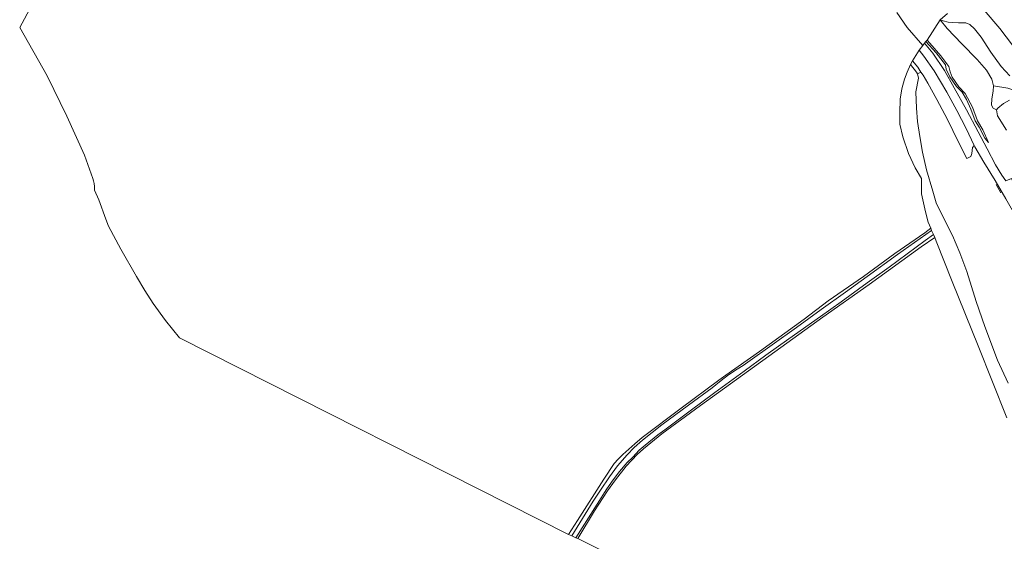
# Model space of a CAD drawing. Extents: x 176032 to 190000, y 318229 to 352878.
# Tile 37 of 184: x 176203 to 176701, y 319754 to 320018. Entities that reach past the tile are written whole.
import ezdxf

# ---------------------------------------------------------------- set-up
doc = ezdxf.new("R2010")
doc.units = 0
for name, color, linetype, lineweight in [('bp-b5-grasland', 253, 'Continuous', 18), ('gw-bs-kruinlijn', 253, 'Continuous', 18), ('gw-bs-teenlijn', 253, 'Continuous', 18), ('og-b5-bekleding', 253, 'Continuous', 18), ('og-b5-grond_ingericht', 253, 'Continuous', 18), ('og-b5-grond_nietingericht', 253, 'Continuous', 18), ('og-b5-water', 253, 'Continuous', 18), ('og-bs-terreinafscheiding', 7, 'Continuous', 18), ('vh-b5-verh_soort', 253, 'Continuous', 18), ('wb-bs-kribben', 253, 'Continuous', 18), ('wh-bs-waterlijn', 253, 'Continuous', 18), ('wm-bs-schrikhek', 253, 'Continuous', 18)]:
    doc.layers.add(name, color=color, linetype=linetype, lineweight=lineweight)
doc.layers.add('viewports', color=7, linetype='Continuous')

# ---------------------------------------------------------------- blocks, each defined once
blk = doc.blocks.new('x-ref dtb totaal grijs')
at = {"layer": 'bp-b5-grasland'}
blk.add_polyline3d([(176701.865, 319936.677, 44.98), (176699.851, 319939.559, 44.845), (176696.685, 319944.759, 44.733), (176692.435, 319952.823, 44.755), (176687.86, 319961.474, 44.62), (176682.084, 319972.521, 44.778), (176675.873, 319983.708, 44.643), (176670.848, 319992.523, 44.643), (176664.999, 320001.295, 44.733), (176660.821, 320006.355, 44.708), (176661.449, 320007.12, 44.688), (176666.654, 320001.427, 44.688), (176671.34, 319995.368, 44.688), (176671.822, 319993.158, 44.755), (176673.679, 319989.243, 44.53), (176677.052, 319984.45, 44.508), (176679.77, 319981.539, 44.553), (176681.975, 319977.809, 44.485), (176684.27, 319972.864, 44.62), (176686.445, 319966.945, 44.62), (176688.474, 319963.833, 44.755), (176691.349, 319958.297, 44.778), (176693.137, 319955.949, 45.003), (176690.373, 319962.525, 45.025), (176687.532, 319966.965, 45.138), (176685.007, 319973.923, 45.138), (176681.394, 319980.885, 45.115), (176678.168, 319984.291, 45.138), (176674.754, 319989.054, 45.205), (176673.783, 319991.871, 45.25), (176673.154, 319994.456, 45.273), (176669.082, 319999.918, 45.295), (176663.482, 320006.289, 45.25), (176662.087, 320007.828, 45.233), (176668.634, 320018.195, 44.913), (176672.244, 320013.76, 45.073), (176679.726, 320006.063, 45.006), (176687.46, 319997.997, 45.118), (176692.147, 319992.648, 45.118), (176694.846, 319988.142, 45.096), (176695.706, 319984.739, 45.163), (176695.597, 319982.103, 45.163), (176694.935, 319978.135, 45.186), (176694.707, 319974.974, 45.186), (176695.529, 319973.472, 45.163), (176697.282, 319972.577, 45.163), (176697.691, 319969.563, 45.141), (176702.329, 319962.315, 45.051)], dxfattribs=at)
for points in [[(176693.137, 319955.949, 45.003), (176691.349, 319958.297, 44.778), (176688.474, 319963.833, 44.755), (176686.445, 319966.945, 44.62), (176684.27, 319972.864, 44.62), (176681.975, 319977.809, 44.485), (176679.77, 319981.539, 44.553), (176677.052, 319984.45, 44.508), (176673.679, 319989.243, 44.53), (176671.822, 319993.158, 44.755), (176671.34, 319995.368, 44.688), (176666.654, 320001.427, 44.688), (176661.449, 320007.12, 44.688), (176662.087, 320007.828, 45.233), (176663.482, 320006.289, 45.25), (176669.082, 319999.918, 45.295), (176673.154, 319994.456, 45.273), (176673.783, 319991.871, 45.25), (176674.754, 319989.054, 45.205), (176678.168, 319984.291, 45.138), (176681.394, 319980.885, 45.115), (176685.007, 319973.923, 45.138), (176687.532, 319966.965, 45.138), (176690.373, 319962.525, 45.025)], [(176664.379, 319911.547, 45.047), (176647.155, 319899.256, 45.069), (176631.712, 319888.11, 45.065), (176620.716, 319880.229, 45.021), (176608.371, 319871.524, 44.96), (176596.035, 319862.332, 45.095), (176583.716, 319853.555, 45.161), (176571.391, 319844.776, 45.374), (176568.885, 319843.123, 45.335), (176565.943, 319841.278, 45.326), (176561.517, 319838.417, 45.291), (176557.778, 319835.587, 45.348), (176553.35, 319831.863, 45.248), (176541.292, 319822.999, 45.426), (176527.873, 319812.99, 45.552), (176518.085, 319805.25, 45.383), (176513.801, 319801.533, 45.008), (176510.295, 319797.929, 45.27), (176505.327, 319792.313, 45.439), (176501.328, 319786.671, 45.348), (176496.696, 319779.906, 45.343), (176493.063, 319774.381, 45.252), (176482.276, 319756.844, 45.129), (176480.511, 319757.565, 44.969), (176485.097, 319764.693, 45), (176498.347, 319785.47, 45.204), (176503.684, 319793.398, 45.213), (176505.718, 319795.663, 45.217), (176508.089, 319798.03, 45.217), (176514.085, 319803.472, 45.209), (176517.775, 319806.569, 45.191), (176537.501, 319821.512, 45.156), (176556.73, 319835.73, 45.287), (176560.147, 319838.247, 45.265), (176577.302, 319850.162, 45.365), (176599.812, 319866.595, 44.995), (176612.043, 319875.772, 45.043), (176629.851, 319888.175, 45.056), (176645.82, 319899.745, 45.004), (176660.89, 319910.364, 45.021), (176663.98, 319912.622, 44.982)], [(176666.037, 319907.899, 44.968), (176659.067, 319903.157, 44.956), (176632.709, 319884.184, 44.804), (176609.314, 319867.574, 44.869), (176588.019, 319852.261, 45.222), (176568.556, 319838.139, 45.165), (176547.359, 319822.855, 45.139), (176527.803, 319808.506, 45.135), (176518.56, 319800.939, 45.13), (176515.236, 319797.992, 45.135), (176509.649, 319792.082, 45.191), (176504.331, 319785.279, 45.195), (176500.23, 319779.586, 45.139), (176493.736, 319769.511, 45.069), (176485.195, 319755.478, 45), (176484.266, 319755.84, 45.143), (176495.078, 319772.835, 45.161), (176500.023, 319780.577, 45.182), (176503.196, 319785.232, 45.174), (176506.323, 319789.346, 45.213), (176510.27, 319793.907, 45.213), (176513.041, 319796.635, 45.021), (176516.384, 319800.15, 45.213), (176519.283, 319802.793, 45.235), (176525.738, 319807.975, 45.283), (176529.236, 319810.544, 45.274), (176542.076, 319820.154, 45.313), (176554.662, 319829.412, 45.248), (176569.522, 319840.223, 45.222), (176580.456, 319848.289, 45.217), (176592.113, 319856.532, 45.095), (176608.105, 319867.945, 44.93), (176618.629, 319875.393, 44.825), (176631.682, 319884.888, 44.86), (176642.914, 319892.913, 44.791), (176661.123, 319906.38, 44.965), (176665.394, 319909.445, 44.925)]]:
    blk.add_polyline3d(points, close=True, dxfattribs=at)
at = {"layer": 'gw-bs-kruinlijn'}
for points in [[(176702.329, 319962.315, 45.051), (176697.691, 319969.563, 45.141), (176697.282, 319972.577, 45.163), (176697.931, 319973.478, 45.163), (176700.834, 319975.772, 45.118), (176703.75, 319977.399, 44.803)], [(176703.961, 319989.761, 44.601), (176699.618, 319994.499, 44.736), (176694.397, 320001.782, 44.691), (176689.449, 320009.454, 44.443), (176686.029, 320013.629, 44.511), (176683.664, 320015.861, 44.376), (176681.647, 320016.616, 44.466), (176677.921, 320016.689, 44.646), (176674.696, 320016.803, 44.758), (176672.756, 320016.958, 44.848), (176670.279, 320017.671, 44.961), (176668.634, 320018.195, 44.913)], [(176662.087, 320007.828, 45.233), (176663.482, 320006.289, 45.25), (176669.082, 319999.918, 45.295), (176673.154, 319994.456, 45.273), (176673.783, 319991.871, 45.25), (176674.754, 319989.054, 45.205), (176678.168, 319984.291, 45.138), (176681.394, 319980.885, 45.115), (176685.007, 319973.923, 45.138), (176687.532, 319966.965, 45.138), (176690.373, 319962.525, 45.025), (176693.137, 319955.949, 45.003)]]:
    blk.add_polyline3d(points, dxfattribs=at)
at = {"layer": 'gw-bs-teenlijn'}
blk.add_polyline3d([(176693.137, 319955.949, 45.003), (176691.349, 319958.297, 44.778), (176688.474, 319963.833, 44.755), (176686.445, 319966.945, 44.62), (176684.27, 319972.864, 44.62), (176681.975, 319977.809, 44.485), (176679.77, 319981.539, 44.553), (176677.052, 319984.45, 44.508), (176673.679, 319989.243, 44.53), (176671.822, 319993.158, 44.755), (176671.34, 319995.368, 44.688), (176666.654, 320001.427, 44.688), (176661.449, 320007.12, 44.688)], dxfattribs=at)
at = {"layer": 'og-b5-bekleding'}
for points in [[(176702.329, 319962.315, 45.051), (176697.691, 319969.563, 45.141), (176697.282, 319972.577, 45.163), (176697.931, 319973.478, 45.163), (176700.834, 319975.772, 45.118), (176703.75, 319977.399, 44.803)], [(176703.961, 319989.761, 44.601), (176699.618, 319994.499, 44.736), (176694.397, 320001.782, 44.691), (176689.449, 320009.454, 44.443), (176686.029, 320013.629, 44.511), (176683.664, 320015.861, 44.376), (176681.647, 320016.616, 44.466), (176677.921, 320016.689, 44.646), (176674.696, 320016.803, 44.758), (176672.756, 320016.958, 44.848), (176670.279, 320017.671, 44.961), (176668.634, 320018.195, 44.913), (176672.469, 320021.429, 42.646)], [(176690.928, 320023.085, 39.873), (176698.831, 320013.77, 39.873), (176712.264, 319996.137, 39.873)], [(176703.75, 319977.399, 44.803), (176700.834, 319975.772, 45.118), (176697.931, 319973.478, 45.163), (176697.282, 319972.577, 45.163), (176695.529, 319973.472, 45.163), (176694.707, 319974.974, 45.186), (176694.935, 319978.135, 45.186), (176695.597, 319982.103, 45.163), (176695.706, 319984.739, 45.163), (176694.846, 319988.142, 45.096), (176692.147, 319992.648, 45.118), (176687.46, 319997.997, 45.118), (176679.726, 320006.063, 45.006), (176672.244, 320013.76, 45.073), (176668.634, 320018.195, 44.913), (176670.279, 320017.671, 44.961), (176672.756, 320016.958, 44.848), (176674.696, 320016.803, 44.758), (176677.921, 320016.689, 44.646), (176681.647, 320016.616, 44.466), (176683.664, 320015.861, 44.376), (176686.029, 320013.629, 44.511), (176689.449, 320009.454, 44.443), (176694.397, 320001.782, 44.691), (176699.618, 319994.499, 44.736), (176703.961, 319989.761, 44.601)]]:
    blk.add_polyline3d(points, dxfattribs=at)
blk.add_polyline3d([(176665.685, 319992.252, 44.665), (176672.064, 319981.553, 44.688), (176677.124, 319972.264, 44.688), (176681.827, 319963.068, 44.71), (176685.925, 319954.573, 44.731), (176685.062, 319953.545, 44.731), (176684.81, 319950.496, 44.663), (176684.192, 319948.997, 44.618), (176682.163, 319947.894, 44.573), (176677.855, 319956.598, 44.551), (176672.361, 319967.668, 44.506), (176667.059, 319977.852, 44.506), (176662.447, 319986.115, 44.573), (176660.03, 319990.163, 44.573), (176658.988, 319991.728, 44.551), (176657.437, 319994.16, 44.483), (176654.758, 319997.372, 44.585), (176658.053, 320002.716, 44.764), (176660.506, 319999.832, 44.755)], close=True, dxfattribs=at)
at = {"layer": 'og-b5-grond_ingericht'}
for points in [[(176646.693, 320021.875, 44.996), (176652.056, 320014.209, 45.026), (176659.869, 320005.195, 45.044), (176658.053, 320002.716, 44.764), (176654.758, 319997.372, 44.585), (176653.718, 319995.492, 44.074), (176652.041, 319991.589, 44.074), (176650.631, 319988.098, 44.074), (176649.215, 319983.158, 44.074), (176648.445, 319977.952, 44.074), (176648.242, 319971.079, 44.074), (176648.362, 319965.261, 44.074), (176649.732, 319958.852, 44.074), (176652.594, 319950.444, 44.074), (176656.007, 319943.201, 44.074), (176659.302, 319937.862, 44.074), (176659.282, 319930.051, 44.074), (176661.251, 319920.993, 44.074), (176662.586, 319915.614, 44.074), (176663.98, 319912.622, 44.982), (176660.89, 319910.364, 45.021), (176645.82, 319899.745, 45.004), (176629.851, 319888.175, 45.056), (176612.043, 319875.772, 45.043), (176599.812, 319866.595, 44.995), (176577.302, 319850.162, 45.365), (176560.147, 319838.247, 45.265), (176556.73, 319835.73, 45.287), (176537.501, 319821.512, 45.156), (176517.775, 319806.569, 45.191), (176514.085, 319803.472, 45.209), (176508.089, 319798.03, 45.217), (176505.718, 319795.663, 45.217), (176503.684, 319793.398, 45.213), (176498.347, 319785.47, 45.204), (176485.097, 319764.693, 45), (176480.511, 319757.565, 44.969), (176283.577, 319857.128, 44.808), (176276.525, 319865.971, 44.965), (176270.316, 319874.52, 45.195), (176265.979, 319881.058, 45.33), (176261.774, 319888.136, 45.426), (176253.828, 319901.972, 45.361), (176247.571, 319913.728, 45.156), (176246.262, 319917.15, 45.047), (176242.732, 319927.045, 44.812), (176240.591, 319931.882, 44.717), (176240.583, 319932.55, 44.717), (176240.634, 319933.718, 44.717), (176240.35, 319935.215, 44.717), (176239.983, 319936.634, 44.68), (176239.649, 319937.883, 44.673), (176235.554, 319949.673, 44.66), (176226.588, 319969.413, 44.817), (176216.604, 319989.823, 45.156), (176202.691, 320014.267, 45.043), (176245.481, 320094.011, 44.725)], [(176517.171, 319739.396, 45.106), (176485.195, 319755.478, 45), (176493.736, 319769.511, 45.069), (176500.23, 319779.586, 45.139), (176504.331, 319785.279, 45.195), (176509.649, 319792.082, 45.191), (176515.236, 319797.992, 45.135), (176518.56, 319800.939, 45.13), (176527.803, 319808.506, 45.135), (176547.359, 319822.855, 45.139), (176568.556, 319838.139, 45.165), (176588.019, 319852.261, 45.222), (176609.314, 319867.574, 44.869), (176632.709, 319884.184, 44.804), (176659.067, 319903.157, 44.956), (176666.037, 319907.899, 44.968), (176666.658, 319906.078, 44.074), (176674.848, 319885.714, 44.074), (176687.958, 319853.045, 44.074), (176702.408, 319816.659, 44.074)]]:
    blk.add_polyline3d(points, dxfattribs=at)
at = {"layer": 'og-b5-grond_nietingericht'}
blk.add_polyline3d([(176703.079, 319834.125, 44.074), (176697.807, 319845.739, 44.074), (176691.367, 319862.819, 44.074), (176686.978, 319875.595, 44.074), (176682.176, 319890.645, 44.074), (176678.689, 319900.193, 44.074), (176674.965, 319908.921, 44.074), (176670.646, 319917.249, 44.074), (176666.668, 319925.488, 44.074), (176664.966, 319931.342, 44.074), (176661.811, 319942.171, 44.074), (176659.705, 319951.15, 44.074), (176658.41, 319958.989, 44.074), (176657.298, 319966.656, 44.074), (176656.714, 319973.437, 44.074), (176656.447, 319981.723, 44.074), (176657.657, 319988.585, 44.074), (176657.426, 319990.176, 44.074), (176657.24, 319990.602, 44.074), (176657.173, 319990.754, 44.074), (176658.988, 319991.728, 44.551), (176660.03, 319990.163, 44.573), (176662.447, 319986.115, 44.573), (176667.059, 319977.852, 44.506), (176672.361, 319967.668, 44.506), (176677.855, 319956.598, 44.551), (176682.163, 319947.894, 44.573), (176684.192, 319948.997, 44.618), (176684.81, 319950.496, 44.663), (176685.062, 319953.545, 44.731), (176685.925, 319954.573, 44.731), (176686.256, 319953.888, 44.733), (176690.774, 319946.121, 44.71), (176696.615, 319936.77, 44.845), (176701.867, 319927.479, 44.98)], dxfattribs=at)
at = {"layer": 'og-b5-water'}
for points in [[(176712.264, 319996.137, 39.873), (176698.831, 320013.77, 39.873), (176690.928, 320023.085, 39.873)], [(176702.408, 319816.659, 44.074), (176687.958, 319853.045, 44.074), (176674.848, 319885.714, 44.074), (176666.658, 319906.078, 44.074), (176666.037, 319907.899, 44.968), (176665.394, 319909.445, 44.925), (176664.379, 319911.547, 45.047), (176663.98, 319912.622, 44.982), (176662.586, 319915.614, 44.074), (176661.251, 319920.993, 44.074), (176659.282, 319930.051, 44.074), (176659.302, 319937.862, 44.074), (176656.007, 319943.201, 44.074), (176652.594, 319950.444, 44.074), (176649.732, 319958.852, 44.074), (176648.362, 319965.261, 44.074), (176648.242, 319971.079, 44.074), (176648.445, 319977.952, 44.074), (176649.215, 319983.158, 44.074), (176650.631, 319988.098, 44.074), (176652.041, 319991.589, 44.074), (176653.718, 319995.492, 44.074), (176656.786, 319991.639, 44.074), (176657.173, 319990.754, 44.074), (176657.24, 319990.602, 44.074), (176657.426, 319990.176, 44.074), (176657.657, 319988.585, 44.074), (176656.447, 319981.723, 44.074), (176656.714, 319973.437, 44.074), (176657.298, 319966.656, 44.074), (176658.41, 319958.989, 44.074), (176659.705, 319951.15, 44.074), (176661.811, 319942.171, 44.074), (176664.966, 319931.342, 44.074), (176666.668, 319925.488, 44.074), (176670.646, 319917.249, 44.074), (176674.965, 319908.921, 44.074), (176678.689, 319900.193, 44.074), (176682.176, 319890.645, 44.074), (176686.978, 319875.595, 44.074), (176691.367, 319862.819, 44.074), (176697.807, 319845.739, 44.074), (176703.079, 319834.125, 44.074)]]:
    blk.add_polyline3d(points, dxfattribs=at)
at = {"layer": 'og-bs-terreinafscheiding'}
for points in [[(176697.282, 319972.577, 45.163), (176695.529, 319973.472, 45.163), (176694.707, 319974.974, 45.186), (176694.935, 319978.135, 45.186), (176695.597, 319982.103, 45.163), (176695.706, 319984.739, 45.163), (176694.846, 319988.142, 45.096), (176692.147, 319992.648, 45.118), (176687.46, 319997.997, 45.118), (176679.726, 320006.063, 45.006), (176672.244, 320013.76, 45.073), (176668.634, 320018.195, 44.913)], [(176660.821, 320006.355, 44.708), (176664.999, 320001.295, 44.733), (176670.848, 319992.523, 44.643), (176675.873, 319983.708, 44.643), (176682.084, 319972.521, 44.778), (176687.86, 319961.474, 44.62), (176692.435, 319952.823, 44.755), (176696.685, 319944.759, 44.733), (176699.851, 319939.559, 44.845), (176701.865, 319936.677, 44.98), (176704.824, 319937.87, 45.07), (176707.407, 319931.987, 45.025), (176711.287, 319922.956, 44.98), (176715.313, 319913.114, 44.89)], [(176685.925, 319954.573, 44.731), (176685.062, 319953.545, 44.731), (176684.81, 319950.496, 44.663), (176684.192, 319948.997, 44.618), (176682.163, 319947.894, 44.573), (176677.855, 319956.598, 44.551), (176672.361, 319967.668, 44.506), (176667.059, 319977.852, 44.506), (176662.447, 319986.115, 44.573), (176660.03, 319990.163, 44.573), (176658.988, 319991.728, 44.551), (176657.173, 319990.754, 44.074)], [(176685.925, 319954.573, 44.731), (176681.827, 319963.068, 44.71), (176677.124, 319972.264, 44.688), (176672.064, 319981.553, 44.688), (176665.685, 319992.252, 44.665)], [(176716.715, 319909.622, 44.89), (176713.096, 319907.985, 44.89), (176707.885, 319917.178, 44.958), (176701.867, 319927.479, 44.98), (176696.615, 319936.77, 44.845), (176690.774, 319946.121, 44.71), (176686.256, 319953.888, 44.733), (176685.925, 319954.573, 44.731)], [(176663.98, 319912.622, 44.982), (176660.89, 319910.364, 45.021), (176645.82, 319899.745, 45.004), (176629.851, 319888.175, 45.056), (176612.043, 319875.772, 45.043), (176599.812, 319866.595, 44.995), (176577.302, 319850.162, 45.365), (176560.147, 319838.247, 45.265), (176556.73, 319835.73, 45.287), (176537.501, 319821.512, 45.156), (176517.775, 319806.569, 45.191), (176514.085, 319803.472, 45.209), (176508.089, 319798.03, 45.217), (176505.718, 319795.663, 45.217), (176503.684, 319793.398, 45.213), (176498.347, 319785.47, 45.204), (176485.097, 319764.693, 45), (176480.511, 319757.565, 44.969)], [(176482.276, 319756.844, 45.129), (176493.063, 319774.381, 45.252), (176496.696, 319779.906, 45.343), (176501.328, 319786.671, 45.348), (176505.327, 319792.313, 45.439), (176510.295, 319797.929, 45.27), (176513.801, 319801.533, 45.008), (176518.085, 319805.25, 45.383), (176527.873, 319812.99, 45.552), (176541.292, 319822.999, 45.426), (176553.35, 319831.863, 45.248), (176557.778, 319835.587, 45.348), (176561.517, 319838.417, 45.291), (176565.943, 319841.278, 45.326), (176568.885, 319843.123, 45.335), (176571.391, 319844.776, 45.374), (176583.716, 319853.555, 45.161), (176596.035, 319862.332, 45.095), (176608.371, 319871.524, 44.96), (176620.716, 319880.229, 45.021), (176631.712, 319888.11, 45.065), (176647.155, 319899.256, 45.069), (176664.379, 319911.547, 45.047)], [(176484.266, 319755.84, 45.143), (176495.078, 319772.835, 45.161), (176500.023, 319780.577, 45.182), (176503.196, 319785.232, 45.174), (176506.323, 319789.346, 45.213), (176510.27, 319793.907, 45.213), (176513.041, 319796.635, 45.021), (176516.384, 319800.15, 45.213), (176519.283, 319802.793, 45.235), (176525.738, 319807.975, 45.283), (176529.236, 319810.544, 45.274), (176542.076, 319820.154, 45.313), (176554.662, 319829.412, 45.248), (176569.522, 319840.223, 45.222), (176580.456, 319848.289, 45.217), (176592.113, 319856.532, 45.095), (176608.105, 319867.945, 44.93), (176618.629, 319875.393, 44.825), (176631.682, 319884.888, 44.86), (176642.914, 319892.913, 44.791), (176661.123, 319906.38, 44.965), (176665.394, 319909.445, 44.925)], [(176485.195, 319755.478, 45), (176493.736, 319769.511, 45.069), (176500.23, 319779.586, 45.139), (176504.331, 319785.279, 45.195), (176509.649, 319792.082, 45.191), (176515.236, 319797.992, 45.135), (176518.56, 319800.939, 45.13), (176527.803, 319808.506, 45.135), (176547.359, 319822.855, 45.139), (176568.556, 319838.139, 45.165), (176588.019, 319852.261, 45.222), (176609.314, 319867.574, 44.869), (176632.709, 319884.184, 44.804), (176659.067, 319903.157, 44.956), (176666.037, 319907.899, 44.968)]]:
    blk.add_polyline3d(points, dxfattribs=at)
at = {"layer": 'vh-b5-verh_soort'}
blk.add_polyline3d([(176701.867, 319927.479, 44.98), (176696.615, 319936.77, 44.845), (176690.774, 319946.121, 44.71), (176686.256, 319953.888, 44.733), (176685.925, 319954.573, 44.731), (176681.827, 319963.068, 44.71), (176677.124, 319972.264, 44.688), (176672.064, 319981.553, 44.688), (176665.685, 319992.252, 44.665), (176660.506, 319999.832, 44.755), (176658.053, 320002.716, 44.764), (176659.869, 320005.195, 45.044), (176660.821, 320006.355, 44.708), (176664.999, 320001.295, 44.733), (176670.848, 319992.523, 44.643), (176675.873, 319983.708, 44.643), (176682.084, 319972.521, 44.778), (176687.86, 319961.474, 44.62), (176692.435, 319952.823, 44.755), (176696.685, 319944.759, 44.733), (176699.851, 319939.559, 44.845), (176701.865, 319936.677, 44.98)], dxfattribs=at)
blk.add_polyline3d([(176665.394, 319909.445, 44.925), (176661.123, 319906.38, 44.965), (176642.914, 319892.913, 44.791), (176631.682, 319884.888, 44.86), (176618.629, 319875.393, 44.825), (176608.105, 319867.945, 44.93), (176592.113, 319856.532, 45.095), (176580.456, 319848.289, 45.217), (176569.522, 319840.223, 45.222), (176554.662, 319829.412, 45.248), (176542.076, 319820.154, 45.313), (176529.236, 319810.544, 45.274), (176525.738, 319807.975, 45.283), (176519.283, 319802.793, 45.235), (176516.384, 319800.15, 45.213), (176513.041, 319796.635, 45.021), (176510.27, 319793.907, 45.213), (176506.323, 319789.346, 45.213), (176503.196, 319785.232, 45.174), (176500.023, 319780.577, 45.182), (176495.078, 319772.835, 45.161), (176484.266, 319755.84, 45.143), (176482.276, 319756.844, 45.129), (176493.063, 319774.381, 45.252), (176496.696, 319779.906, 45.343), (176501.328, 319786.671, 45.348), (176505.327, 319792.313, 45.439), (176510.295, 319797.929, 45.27), (176513.801, 319801.533, 45.008), (176518.085, 319805.25, 45.383), (176527.873, 319812.99, 45.552), (176541.292, 319822.999, 45.426), (176553.35, 319831.863, 45.248), (176557.778, 319835.587, 45.348), (176561.517, 319838.417, 45.291), (176565.943, 319841.278, 45.326), (176568.885, 319843.123, 45.335), (176571.391, 319844.776, 45.374), (176583.716, 319853.555, 45.161), (176596.035, 319862.332, 45.095), (176608.371, 319871.524, 44.96), (176620.716, 319880.229, 45.021), (176631.712, 319888.11, 45.065), (176647.155, 319899.256, 45.069), (176664.379, 319911.547, 45.047)], close=True, dxfattribs=at)
at = {"layer": 'wb-bs-kribben'}
blk.add_polyline3d([(176695.706, 319984.739, 45.163), (176702.904, 319983.605, 44.938), (176708.913, 319981.552, 44.308), (176714.098, 319978.295, 43.543), (176722.039, 319970.593, 42.238), (176728.608, 319963.253, 41.383), (176732.21, 319959.274, 40.573)], dxfattribs=at)
at = {"layer": 'wh-bs-waterlijn'}
for points in [[(176689.548, 320025.017, 39.873), (176690.928, 320023.085, 39.873), (176698.831, 320013.77, 39.873), (176712.264, 319996.137, 39.873), (176722.868, 319981.95, 39.873), (176728.383, 319974.736, 39.873), (176731.876, 319966.77, 39.873), (176735.567, 319959.912, 39.873), (176735.6, 319956.507, 39.873), (176734.568, 319954.847, 39.873), (176733.49, 319953.82, 39.873), (176732.439, 319953.831, 39.873), (176729.302, 319955.913, 39.873), (176719.899, 319963.752, 39.873), (176713.098, 319968.409, 39.873), (176709.483, 319969.082, 39.873), (176707.942, 319968.763, 39.873), (176706.144, 319967.433, 39.873)], [(176653.718, 319995.492, 44.074), (176656.786, 319991.639, 44.074), (176657.173, 319990.754, 44.074), (176657.24, 319990.602, 44.074), (176657.426, 319990.176, 44.074), (176657.657, 319988.585, 44.074), (176656.447, 319981.723, 44.074), (176656.714, 319973.437, 44.074), (176657.298, 319966.656, 44.074), (176658.41, 319958.989, 44.074), (176659.705, 319951.15, 44.074), (176661.811, 319942.171, 44.074), (176664.966, 319931.342, 44.074), (176666.668, 319925.488, 44.074), (176670.646, 319917.249, 44.074), (176674.965, 319908.921, 44.074), (176678.689, 319900.193, 44.074), (176682.176, 319890.645, 44.074), (176686.978, 319875.595, 44.074), (176691.367, 319862.819, 44.074), (176697.807, 319845.739, 44.074), (176703.079, 319834.125, 44.074)]]:
    blk.add_polyline3d(points, dxfattribs=at)
at = {"layer": 'wm-bs-schrikhek'}
blk.add_polyline3d([(176699.422, 319930.582, 44.913), (176696.987, 319934.829, 44.89)], dxfattribs=at)

msp = doc.modelspace()

# ---------------------------------------------------------------- block references
at = {"layer": 'viewports'}
msp.add_blockref('x-ref dtb totaal grijs', (0, 0), dxfattribs=at)

doc.saveas('drawing.dxf')
